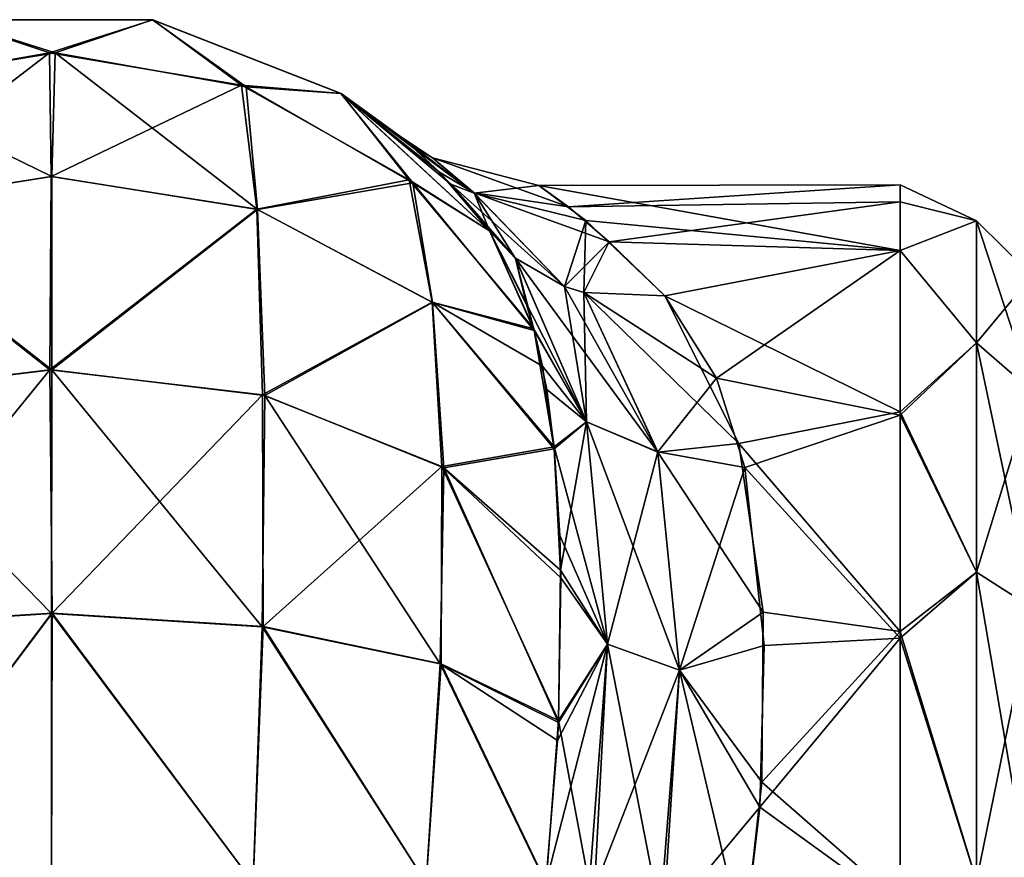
# Model space of a CAD drawing. Extents: x -23 to 470, y -2000 to 0.
# Tile 110 of 172: x 22 to 45, y -19 to 0. Entities that reach past the tile are written whole.
import ezdxf

# ---------------------------------------------------------------- set-up
doc = ezdxf.new("R2010")
doc.units = 0
doc.header["$LTSCALE"] = 64.024212
for name, color, linetype in [('688', 7, 'CONTINUOUS'), ('690', 7, 'CONTINUOUS'), ('693', 7, 'CONTINUOUS'), ('694', 7, 'CONTINUOUS'), ('695', 7, 'CONTINUOUS'), ('738', 7, 'CONTINUOUS'), ('739', 7, 'CONTINUOUS'), ('740', 7, 'CONTINUOUS')]:
    doc.layers.add(name, color=color, linetype=linetype)

msp = doc.modelspace()

# ---------------------------------------------------------------- linework, layer by layer
at = {"layer": '688', "linetype": 'CONTINUOUS'}
for points in [[(34.224, -4.013, 32.2), (34.9, -4.506, 37.903), (42.5, -4, 32.949), (34.224, -4.013, 32.2)], [(42.5, -5.51, 24.621), (34.224, -4.013, 32.2), (42.5, -4, 32.949), (42.5, -5.51, 24.621)], [(35.3, -4.822, 26.774), (34.224, -4.013, 32.2), (42.5, -5.51, 24.621), (35.3, -4.822, 26.774)], [(42.5, -4, 32.949), (34.9, -4.506, 37.903), (42.5, -4.389, 37.302), (42.5, -4, 32.949)], [(34.9, -4.506, 37.903), (35.832, -5.311, 40.822), (42.5, -4.389, 37.302), (34.9, -4.506, 37.903)], [(42.5, -4.389, 37.302), (35.832, -5.311, 40.822), (42.5, -5.503, 41.361), (42.5, -4.389, 37.302)], [(37.107, -6.547, 22.241), (35.3, -4.822, 26.774), (42.5, -5.51, 24.621), (37.107, -6.547, 22.241)], [(35.832, -5.311, 40.822), (37.107, -6.547, 43.759), (42.5, -5.503, 41.361), (35.832, -5.311, 40.822)], [(37.107, -6.547, 43.759), (38.295, -8.43, 46.893), (42.5, -5.503, 41.361), (37.107, -6.547, 43.759)], [(42.5, -9.2, 18.081), (37.107, -6.547, 22.241), (42.5, -5.51, 24.621), (42.5, -9.2, 18.081)], [(42.5, -5.503, 41.361), (38.295, -8.43, 46.893), (42.5, -9.278, 48.016), (42.5, -5.503, 41.361)], [(38.809, -9.928, 17.208), (37.107, -6.547, 22.241), (42.5, -9.2, 18.081), (38.809, -9.928, 17.208)], [(38.295, -8.43, 46.893), (38.942, -10.483, 49.405), (42.5, -9.278, 48.016), (38.295, -8.43, 46.893)], [(42.5, -14.241, 13.335), (38.809, -9.928, 17.208), (42.5, -9.2, 18.081), (42.5, -14.241, 13.335)], [(42.5, -9.278, 48.016), (38.942, -10.483, 49.405), (42.5, -14.393, 52.77), (42.5, -9.278, 48.016)], [(39.36, -13.798, 13.653), (38.809, -9.928, 17.208), (42.5, -14.241, 13.335), (39.36, -13.798, 13.653)], [(38.942, -10.483, 49.405), (39.39, -14.558, 52.883), (42.5, -14.393, 52.77), (38.942, -10.483, 49.405)], [(39.33, -17.691, 11.327), (39.36, -13.798, 13.653), (42.5, -14.241, 13.335), (39.33, -17.691, 11.327)], [(39.39, -14.558, 52.883), (39.29, -18.265, 54.937), (42.5, -14.393, 52.77), (39.39, -14.558, 52.883)], [(42.5, -14.393, 52.77), (39.29, -18.265, 54.937), (42.5, -20.595, 55.829), (42.5, -14.393, 52.77)], [(42.5, -20.463, 10.214), (39.33, -17.691, 11.327), (42.5, -14.241, 13.335), (42.5, -20.463, 10.214)], [(38.92, -21.379, 9.931), (39.33, -17.691, 11.327), (42.5, -20.463, 10.214), (38.92, -21.379, 9.931)], [(39.29, -18.265, 54.937), (38.92, -21.379, 56.069), (42.5, -20.595, 55.829), (39.29, -18.265, 54.937)]]:
    msp.add_3dface(points, dxfattribs=at)
at = {"layer": '690', "linetype": 'CONTINUOUS'}
for points in [[(42.5, -5.51, 24.621), (42.5, -4, 32.949), (44.25, -4.826, 28.914), (42.5, -5.51, 24.621)], [(42.5, -4, 32.949), (42.5, -4.389, 37.302), (44.25, -4.826, 37.086), (42.5, -4, 32.949)], [(42.5, -4, 32.949), (44.25, -4.826, 37.086), (44.25, -4.826, 28.914), (42.5, -4, 32.949)], [(42.5, -4.389, 37.302), (42.5, -5.503, 41.361), (44.25, -4.826, 37.086), (42.5, -4.389, 37.302)], [(42.5, -5.51, 24.621), (44.25, -4.826, 28.914), (44.25, -7.622, 21.234), (42.5, -5.51, 24.621)], [(42.5, -5.503, 41.361), (44.25, -7.622, 44.766), (44.25, -4.826, 37.086), (42.5, -5.503, 41.361)], [(45.532, -6.09, 36.863), (45.532, -6.09, 29.137), (44.25, -4.826, 37.086), (45.532, -6.09, 36.863)], [(44.25, -7.622, 44.766), (45.532, -6.09, 36.863), (44.25, -4.826, 37.086), (44.25, -7.622, 44.766)], [(45.532, -6.09, 29.137), (45.532, -8.732, 21.876), (44.25, -4.826, 28.914), (45.532, -6.09, 29.137)], [(44.25, -4.826, 37.086), (45.532, -6.09, 29.137), (44.25, -4.826, 28.914), (44.25, -4.826, 37.086)], [(44.25, -4.826, 28.914), (45.532, -8.732, 21.876), (44.25, -7.622, 21.234), (44.25, -4.826, 28.914)], [(42.5, -5.503, 41.361), (42.5, -9.278, 48.016), (44.25, -7.622, 44.766), (42.5, -5.503, 41.361)], [(42.5, -9.2, 18.081), (42.5, -5.51, 24.621), (44.25, -7.622, 21.234), (42.5, -9.2, 18.081)], [(45.532, -8.732, 44.124), (45.532, -6.09, 36.863), (44.25, -7.622, 44.766), (45.532, -8.732, 44.124)], [(42.5, -9.2, 18.081), (44.25, -7.622, 21.234), (44.25, -12.875, 14.974), (42.5, -9.2, 18.081)], [(42.5, -9.278, 48.016), (44.25, -12.875, 51.026), (44.25, -7.622, 44.766), (42.5, -9.278, 48.016)], [(44.25, -12.875, 51.026), (45.532, -8.732, 44.124), (44.25, -7.622, 44.766), (44.25, -12.875, 51.026)], [(45.532, -8.732, 21.876), (45.532, -13.699, 15.957), (44.25, -7.622, 21.234), (45.532, -8.732, 21.876)], [(44.25, -7.622, 21.234), (45.532, -13.699, 15.957), (44.25, -12.875, 14.974), (44.25, -7.622, 21.234)], [(45.532, -13.699, 50.043), (45.532, -8.732, 44.124), (44.25, -12.875, 51.026), (45.532, -13.699, 50.043)], [(42.5, -14.241, 13.335), (42.5, -9.2, 18.081), (44.25, -12.875, 14.974), (42.5, -14.241, 13.335)], [(42.5, -9.278, 48.016), (42.5, -14.393, 52.77), (44.25, -12.875, 51.026), (42.5, -9.278, 48.016)], [(42.5, -14.241, 13.335), (44.25, -12.875, 14.974), (44.25, -19.952, 10.888), (42.5, -14.241, 13.335)], [(42.5, -14.393, 52.77), (44.25, -19.952, 55.112), (44.25, -12.875, 51.026), (42.5, -14.393, 52.77)], [(44.25, -19.952, 55.112), (45.532, -13.699, 50.043), (44.25, -12.875, 51.026), (44.25, -19.952, 55.112)], [(45.532, -13.699, 15.957), (45.532, -20.391, 12.093), (44.25, -12.875, 14.974), (45.532, -13.699, 15.957)], [(44.25, -12.875, 14.974), (45.532, -20.391, 12.093), (44.25, -19.952, 10.888), (44.25, -12.875, 14.974)], [(45.532, -20.391, 53.907), (45.532, -13.699, 50.043), (44.25, -19.952, 55.112), (45.532, -20.391, 53.907)], [(42.5, -20.463, 10.214), (42.5, -14.241, 13.335), (44.25, -19.952, 10.888), (42.5, -20.463, 10.214)], [(42.5, -14.393, 52.77), (42.5, -20.595, 55.829), (44.25, -19.952, 55.112), (42.5, -14.393, 52.77)]]:
    msp.add_3dface(points, dxfattribs=at)
at = {"layer": '693', "linetype": 'CONTINUOUS'}
for points in [[(18.608, -1.749, 14.089), (20.732, -0.217, 20), (23.003, -0.973, 13.838), (18.608, -1.749, 14.089)], [(20.732, -0.217, 20), (25.37, -0.217, 20), (23.003, -0.973, 13.838), (20.732, -0.217, 20)], [(23.003, -0.973, 13.838), (25.37, -0.217, 20), (27.404, -1.717, 14.079), (23.003, -0.973, 13.838)], [(25.37, -0.217, 20), (29.688, -1.908, 20), (27.404, -1.717, 14.079), (25.37, -0.217, 20)], [(18.608, -1.749, 14.089), (23.003, -0.973, 13.838), (18.33, -4.561, 8.798), (18.608, -1.749, 14.089)], [(18.33, -4.561, 8.798), (23.003, -0.973, 13.838), (23.044, -3.812, 8.255), (18.33, -4.561, 8.798)], [(23.003, -0.973, 13.838), (27.404, -1.717, 14.079), (23.044, -3.812, 8.255), (23.003, -0.973, 13.838)], [(23.044, -3.812, 8.255), (27.404, -1.717, 14.079), (27.759, -4.557, 8.796), (23.044, -3.812, 8.255)], [(27.404, -1.717, 14.079), (29.688, -1.908, 20), (31.248, -3.887, 14.782), (27.404, -1.717, 14.079)], [(27.404, -1.717, 14.079), (31.248, -3.887, 14.782), (27.759, -4.557, 8.796), (27.404, -1.717, 14.079)], [(29.688, -1.908, 20), (33.092, -5.056, 19.995), (31.248, -3.887, 14.782), (29.688, -1.908, 20)], [(18.33, -4.561, 8.798), (23.044, -3.812, 8.255), (23.012, -8.239, 3.824), (18.33, -4.561, 8.798)], [(23.044, -3.812, 8.255), (27.759, -4.557, 8.796), (23.012, -8.239, 3.824), (23.044, -3.812, 8.255)], [(27.759, -4.557, 8.796), (31.248, -3.887, 14.782), (31.778, -6.687, 10.341), (27.759, -4.557, 8.796)], [(31.248, -3.887, 14.782), (33.092, -5.056, 19.995), (34.108, -7.303, 15.944), (31.248, -3.887, 14.782)], [(31.248, -3.887, 14.782), (34.108, -7.303, 15.944), (31.778, -6.687, 10.341), (31.248, -3.887, 14.782)], [(18.14, -8.83, 4.636), (18.33, -4.561, 8.798), (23.012, -8.239, 3.824), (18.14, -8.83, 4.636)], [(23.012, -8.239, 3.824), (27.759, -4.557, 8.796), (27.89, -8.812, 4.612), (23.012, -8.239, 3.824)], [(27.759, -4.557, 8.796), (31.778, -6.687, 10.341), (27.89, -8.812, 4.612), (27.759, -4.557, 8.796)], [(27.89, -8.812, 4.612), (31.778, -6.687, 10.341), (32.001, -10.459, 6.877), (27.89, -8.812, 4.612)], [(31.778, -6.687, 10.341), (34.108, -7.303, 15.944), (34.305, -8.158, 14.789), (31.778, -6.687, 10.341)], [(34.569, -10.007, 12.738), (31.778, -6.687, 10.341), (34.305, -8.158, 14.789), (34.569, -10.007, 12.738)], [(31.778, -6.687, 10.341), (34.569, -10.007, 12.738), (32.001, -10.459, 6.877), (31.778, -6.687, 10.341)], [(18.14, -8.83, 4.636), (23.012, -8.239, 3.824), (18.228, -14.119, 1.899), (18.14, -8.83, 4.636)], [(18.228, -14.119, 1.899), (23.012, -8.239, 3.824), (23.065, -13.82, 0.979), (18.228, -14.119, 1.899)], [(23.012, -8.239, 3.824), (27.89, -8.812, 4.612), (23.065, -13.82, 0.979), (23.012, -8.239, 3.824)], [(23.065, -13.82, 0.979), (27.89, -8.812, 4.612), (27.9, -14.122, 1.91), (23.065, -13.82, 0.979)], [(27.89, -8.812, 4.612), (32.001, -10.459, 6.877), (27.9, -14.122, 1.91), (27.89, -8.812, 4.612)], [(32.001, -10.459, 6.877), (34.569, -10.007, 12.738), (34.725, -13.011, 10.287), (32.001, -10.459, 6.877)], [(34.725, -13.011, 10.287), (34.569, -10.007, 12.738), (34.7, -12.036, 10.983), (34.725, -13.011, 10.287)], [(27.9, -14.122, 1.91), (32.001, -10.459, 6.877), (31.979, -14.979, 4.548), (27.9, -14.122, 1.91)], [(31.979, -14.979, 4.548), (32.001, -10.459, 6.877), (34.672, -16.276, 8.484), (31.979, -14.979, 4.548)], [(32.001, -10.459, 6.877), (34.725, -13.011, 10.287), (34.672, -16.276, 8.484), (32.001, -10.459, 6.877)], [(18.43, -20, 0.885), (18.228, -14.119, 1.899), (23.065, -13.82, 0.979), (18.43, -20, 0.885)], [(23.05, -20), (18.43, -20, 0.885), (23.065, -13.82, 0.979), (23.05, -20)], [(27.67, -20, 0.885), (23.05, -20), (23.065, -13.82, 0.979), (27.67, -20, 0.885)], [(27.67, -20, 0.885), (23.065, -13.82, 0.979), (27.9, -14.122, 1.91), (27.67, -20, 0.885)], [(31.636, -20, 3.415), (27.67, -20, 0.885), (27.9, -14.122, 1.91), (31.636, -20, 3.415)], [(31.636, -20, 3.415), (27.9, -14.122, 1.91), (31.979, -14.979, 4.548), (31.636, -20, 3.415)], [(34.386, -20, 7.232), (31.636, -20, 3.415), (31.979, -14.979, 4.548), (34.386, -20, 7.232)], [(34.386, -20, 7.232), (31.979, -14.979, 4.548), (34.672, -16.276, 8.484), (34.386, -20, 7.232)]]:
    msp.add_3dface(points, dxfattribs=at)
at = {"layer": '694', "linetype": 'CONTINUOUS'}
for points in [[(20.731, -0.217, 46), (25.368, -0.217, 46), (20.732, -0.217, 20), (20.731, -0.217, 46)], [(20.732, -0.217, 20), (25.368, -0.217, 46), (25.37, -0.217, 20), (20.732, -0.217, 20)], [(25.368, -0.217, 46), (29.685, -1.907, 46), (25.37, -0.217, 20), (25.368, -0.217, 46)], [(25.37, -0.217, 20), (29.685, -1.907, 46), (29.688, -1.908, 20), (25.37, -0.217, 20)], [(29.685, -1.907, 46), (33.091, -5.055, 45.999), (31.941, -3.714, 41.271), (29.685, -1.907, 46)], [(29.688, -1.908, 20), (29.685, -1.907, 46), (31.202, -3.024, 36.639), (29.688, -1.908, 20)], [(31.202, -3.024, 36.639), (29.685, -1.907, 46), (31.941, -3.714, 41.271), (31.202, -3.024, 36.639)], [(33.092, -5.056, 19.995), (29.688, -1.908, 20), (32.205, -3.989, 23.511), (33.092, -5.056, 19.995)], [(32.205, -3.989, 23.511), (29.688, -1.908, 20), (31.422, -3.218, 27.592), (32.205, -3.989, 23.511)], [(31.422, -3.218, 27.592), (29.688, -1.908, 20), (31.029, -2.878, 32.041), (31.422, -3.218, 27.592)], [(31.029, -2.878, 32.041), (29.688, -1.908, 20), (31.202, -3.024, 36.639), (31.029, -2.878, 32.041)]]:
    msp.add_3dface(points, dxfattribs=at)
at = {"layer": '695', "linetype": 'CONTINUOUS'}
for points in [[(18.735, -1.704, 51.926), (23.13, -0.974, 52.163), (20.731, -0.217, 46), (18.735, -1.704, 51.926)], [(20.731, -0.217, 46), (23.13, -0.974, 52.163), (25.368, -0.217, 46), (20.731, -0.217, 46)], [(23.13, -0.974, 52.163), (27.514, -1.758, 51.909), (25.368, -0.217, 46), (23.13, -0.974, 52.163)], [(25.368, -0.217, 46), (27.514, -1.758, 51.909), (29.685, -1.907, 46), (25.368, -0.217, 46)], [(18.735, -1.704, 51.926), (23.057, -3.814, 57.748), (23.13, -0.974, 52.163), (18.735, -1.704, 51.926)], [(23.057, -3.814, 57.748), (27.77, -4.563, 57.205), (23.13, -0.974, 52.163), (23.057, -3.814, 57.748)], [(23.13, -0.974, 52.163), (27.77, -4.563, 57.205), (27.514, -1.758, 51.909), (23.13, -0.974, 52.163)], [(18.343, -4.559, 57.208), (23.057, -3.814, 57.748), (18.735, -1.704, 51.926), (18.343, -4.559, 57.208)], [(27.514, -1.758, 51.909), (27.77, -4.563, 57.205), (31.33, -3.957, 51.197), (27.514, -1.758, 51.909)], [(27.514, -1.758, 51.909), (31.33, -3.957, 51.197), (29.685, -1.907, 46), (27.514, -1.758, 51.909)], [(29.685, -1.907, 46), (31.33, -3.957, 51.197), (33.091, -5.055, 45.999), (29.685, -1.907, 46)], [(18.343, -4.559, 57.208), (23.057, -8.244, 62.18), (23.057, -3.814, 57.748), (18.343, -4.559, 57.208)], [(23.057, -3.814, 57.748), (23.057, -8.244, 62.18), (27.77, -4.563, 57.205), (23.057, -3.814, 57.748)], [(27.77, -4.563, 57.205), (31.787, -6.696, 55.657), (31.33, -3.957, 51.197), (27.77, -4.563, 57.205)], [(31.33, -3.957, 51.197), (31.787, -6.696, 55.657), (34.116, -7.336, 50.109), (31.33, -3.957, 51.197)], [(31.33, -3.957, 51.197), (34.116, -7.336, 50.109), (33.091, -5.055, 45.999), (31.33, -3.957, 51.197)], [(18.175, -8.826, 61.38), (23.057, -8.244, 62.18), (18.343, -4.559, 57.208), (18.175, -8.826, 61.38)], [(23.057, -8.244, 62.18), (27.938, -8.829, 61.375), (27.77, -4.563, 57.205), (23.057, -8.244, 62.18)], [(27.77, -4.563, 57.205), (27.938, -8.829, 61.375), (31.787, -6.696, 55.657), (27.77, -4.563, 57.205)], [(33.091, -5.055, 45.999), (34.116, -7.336, 50.109), (33.937, -6.741, 49.208), (33.091, -5.055, 45.999)], [(27.938, -8.829, 61.375), (32.042, -10.488, 59.092), (31.787, -6.696, 55.657), (27.938, -8.829, 61.375)], [(31.787, -6.696, 55.657), (32.042, -10.488, 59.092), (34.574, -10.055, 53.311), (31.787, -6.696, 55.657)], [(31.787, -6.696, 55.657), (34.574, -10.055, 53.311), (34.116, -7.336, 50.109), (31.787, -6.696, 55.657)], [(34.116, -7.336, 50.109), (34.574, -10.055, 53.311), (34.401, -8.692, 51.859), (34.116, -7.336, 50.109)], [(18.175, -8.826, 61.38), (23.048, -13.828, 65.024), (23.057, -8.244, 62.18), (18.175, -8.826, 61.38)], [(23.048, -13.828, 65.024), (27.881, -14.128, 64.1), (23.057, -8.244, 62.18), (23.048, -13.828, 65.024)], [(23.057, -8.244, 62.18), (27.881, -14.128, 64.1), (27.938, -8.829, 61.375), (23.057, -8.244, 62.18)], [(18.216, -14.129, 64.099), (23.048, -13.828, 65.024), (18.175, -8.826, 61.38), (18.216, -14.129, 64.099)], [(27.881, -14.128, 64.1), (31.962, -14.981, 61.471), (27.938, -8.829, 61.375), (27.881, -14.128, 64.1)], [(27.938, -8.829, 61.375), (31.962, -14.981, 61.471), (32.042, -10.488, 59.092), (27.938, -8.829, 61.375)], [(32.042, -10.488, 59.092), (34.721, -12.829, 55.591), (34.574, -10.055, 53.311), (32.042, -10.488, 59.092)], [(31.962, -14.981, 61.471), (34.67, -16.323, 57.535), (32.042, -10.488, 59.092), (31.962, -14.981, 61.471)], [(32.042, -10.488, 59.092), (34.67, -16.323, 57.535), (34.721, -12.829, 55.591), (32.042, -10.488, 59.092)], [(18.216, -14.129, 64.099), (18.429, -20, 65.115), (23.048, -13.828, 65.024), (18.216, -14.129, 64.099)], [(18.429, -20, 65.115), (23.049, -20, 66), (23.048, -13.828, 65.024), (18.429, -20, 65.115)], [(23.049, -20, 66), (27.669, -20, 65.115), (23.048, -13.828, 65.024), (23.049, -20, 66)], [(23.048, -13.828, 65.024), (27.669, -20, 65.115), (27.881, -14.128, 64.1), (23.048, -13.828, 65.024)], [(27.669, -20, 65.115), (31.635, -20, 62.586), (27.881, -14.128, 64.1), (27.669, -20, 65.115)], [(27.881, -14.128, 64.1), (31.635, -20, 62.586), (31.962, -14.981, 61.471), (27.881, -14.128, 64.1)], [(31.635, -20, 62.586), (34.385, -20.008, 58.769), (31.962, -14.981, 61.471), (31.635, -20, 62.586)], [(31.962, -14.981, 61.471), (34.385, -20.008, 58.769), (34.65, -16.736, 57.712), (31.962, -14.981, 61.471)], [(34.67, -16.323, 57.535), (31.962, -14.981, 61.471), (34.65, -16.736, 57.712), (34.67, -16.323, 57.535)]]:
    msp.add_3dface(points, dxfattribs=at)
at = {"layer": '738', "linetype": 'CONTINUOUS'}
for points in [[(34.108, -7.303, 15.944), (33.092, -5.056, 19.995), (35.314, -9.432, 15.466), (34.108, -7.303, 15.944)], [(33.092, -5.056, 19.995), (33.687, -5.685, 20.538), (35.314, -9.432, 15.466), (33.092, -5.056, 19.995)], [(33.687, -5.685, 20.538), (34.813, -6.332, 21.281), (36.946, -10.126, 16.39), (33.687, -5.685, 20.538)], [(33.687, -5.685, 20.538), (36.946, -10.126, 16.39), (35.314, -9.432, 15.466), (33.687, -5.685, 20.538)], [(34.813, -6.332, 21.281), (35.25, -6.467, 21.511), (36.946, -10.126, 16.39), (34.813, -6.332, 21.281)], [(37.107, -6.547, 22.241), (38.809, -9.928, 17.208), (35.25, -6.467, 21.511), (37.107, -6.547, 22.241)], [(35.25, -6.467, 21.511), (38.809, -9.928, 17.208), (36.946, -10.126, 16.39), (35.25, -6.467, 21.511)], [(34.305, -8.158, 14.789), (34.108, -7.303, 15.944), (35.314, -9.432, 15.466), (34.305, -8.158, 14.789)], [(34.569, -10.007, 12.738), (34.305, -8.158, 14.789), (35.314, -9.432, 15.466), (34.569, -10.007, 12.738)], [(34.569, -10.007, 12.738), (35.314, -9.432, 15.466), (35.797, -14.529, 11.308), (34.569, -10.007, 12.738)], [(36.946, -10.126, 16.39), (37.444, -15.125, 12.274), (35.314, -9.432, 15.466), (36.946, -10.126, 16.39)], [(35.314, -9.432, 15.466), (37.444, -15.125, 12.274), (35.797, -14.529, 11.308), (35.314, -9.432, 15.466)], [(38.809, -9.928, 17.208), (39.36, -13.798, 13.653), (36.946, -10.126, 16.39), (38.809, -9.928, 17.208)], [(34.7, -12.036, 10.983), (34.569, -10.007, 12.738), (35.797, -14.529, 11.308), (34.7, -12.036, 10.983)], [(36.946, -10.126, 16.39), (39.36, -13.798, 13.653), (37.444, -15.125, 12.274), (36.946, -10.126, 16.39)], [(34.725, -13.011, 10.287), (34.7, -12.036, 10.983), (35.797, -14.529, 11.308), (34.725, -13.011, 10.287)], [(34.672, -16.276, 8.484), (34.725, -13.011, 10.287), (35.797, -14.529, 11.308), (34.672, -16.276, 8.484)], [(39.36, -13.798, 13.653), (39.33, -17.691, 11.327), (37.444, -15.125, 12.274), (39.36, -13.798, 13.653)], [(34.672, -16.276, 8.484), (35.797, -14.529, 11.308), (35.471, -20.566, 8.7), (34.672, -16.276, 8.484)], [(35.797, -14.529, 11.308), (37.06, -21.049, 9.646), (35.471, -20.566, 8.7), (35.797, -14.529, 11.308)], [(37.444, -15.125, 12.274), (37.06, -21.049, 9.646), (35.797, -14.529, 11.308), (37.444, -15.125, 12.274)], [(37.444, -15.125, 12.274), (38.92, -21.379, 9.931), (37.06, -21.049, 9.646), (37.444, -15.125, 12.274)], [(39.33, -17.691, 11.327), (38.92, -21.379, 9.931), (37.444, -15.125, 12.274), (39.33, -17.691, 11.327)], [(34.386, -20, 7.232), (34.672, -16.276, 8.484), (35.471, -20.566, 8.7), (34.386, -20, 7.232)]]:
    msp.add_3dface(points, dxfattribs=at)
at = {"layer": '739', "linetype": 'CONTINUOUS'}
for points in [[(31.422, -3.218, 27.592), (31.029, -2.878, 32.041), (32.738, -4.189, 26.7), (31.422, -3.218, 27.592)], [(31.029, -2.878, 32.041), (31.202, -3.024, 36.639), (31.782, -3.379, 32.996), (31.029, -2.878, 32.041)], [(31.029, -2.878, 32.041), (31.782, -3.379, 32.996), (32.738, -4.189, 26.7), (31.029, -2.878, 32.041)], [(31.202, -3.024, 36.639), (31.941, -3.714, 41.271), (32.735, -4.186, 39.289), (31.202, -3.024, 36.639)], [(31.202, -3.024, 36.639), (32.735, -4.186, 39.289), (31.782, -3.379, 32.996), (31.202, -3.024, 36.639)], [(32.205, -3.989, 23.511), (31.422, -3.218, 27.592), (32.738, -4.189, 26.7), (32.205, -3.989, 23.511)], [(34.9, -4.506, 37.903), (34.224, -4.013, 32.2), (31.782, -3.379, 32.996), (34.9, -4.506, 37.903)], [(32.735, -4.186, 39.289), (34.9, -4.506, 37.903), (31.782, -3.379, 32.996), (32.735, -4.186, 39.289)], [(31.782, -3.379, 32.996), (34.224, -4.013, 32.2), (32.738, -4.189, 26.7), (31.782, -3.379, 32.996)], [(31.941, -3.714, 41.271), (33.091, -5.055, 45.999), (32.735, -4.186, 39.289), (31.941, -3.714, 41.271)], [(33.092, -5.056, 19.995), (32.205, -3.989, 23.511), (33.687, -5.685, 20.538), (33.092, -5.056, 19.995)], [(32.205, -3.989, 23.511), (32.738, -4.189, 26.7), (34.813, -6.332, 21.281), (32.205, -3.989, 23.511)], [(32.205, -3.989, 23.511), (34.813, -6.332, 21.281), (33.687, -5.685, 20.538), (32.205, -3.989, 23.511)], [(34.224, -4.013, 32.2), (35.3, -4.822, 26.774), (32.738, -4.189, 26.7), (34.224, -4.013, 32.2)], [(35.832, -5.311, 40.822), (34.9, -4.506, 37.903), (32.735, -4.186, 39.289), (35.832, -5.311, 40.822)], [(34.812, -6.331, 44.72), (35.832, -5.311, 40.822), (32.735, -4.186, 39.289), (34.812, -6.331, 44.72)], [(33.091, -5.055, 45.999), (33.687, -5.686, 45.462), (32.735, -4.186, 39.289), (33.091, -5.055, 45.999)], [(33.687, -5.686, 45.462), (34.812, -6.331, 44.72), (32.735, -4.186, 39.289), (33.687, -5.686, 45.462)], [(32.738, -4.189, 26.7), (35.3, -4.822, 26.774), (34.813, -6.332, 21.281), (32.738, -4.189, 26.7)], [(34.813, -6.332, 21.281), (35.3, -4.822, 26.774), (35.25, -6.467, 21.511), (34.813, -6.332, 21.281)], [(35.3, -4.822, 26.774), (37.107, -6.547, 22.241), (35.25, -6.467, 21.511), (35.3, -4.822, 26.774)], [(35.25, -6.467, 44.489), (35.832, -5.311, 40.822), (34.812, -6.331, 44.72), (35.25, -6.467, 44.489)], [(37.107, -6.547, 43.759), (35.832, -5.311, 40.822), (35.25, -6.467, 44.489), (37.107, -6.547, 43.759)]]:
    msp.add_3dface(points, dxfattribs=at)
at = {"layer": '740', "linetype": 'CONTINUOUS'}
for points in [[(33.091, -5.055, 45.999), (33.937, -6.741, 49.208), (33.687, -5.686, 45.462), (33.091, -5.055, 45.999)], [(33.937, -6.741, 49.208), (34.116, -7.336, 50.109), (33.687, -5.686, 45.462), (33.937, -6.741, 49.208)], [(34.116, -7.336, 50.109), (35.314, -9.43, 50.532), (33.687, -5.686, 45.462), (34.116, -7.336, 50.109)], [(33.687, -5.686, 45.462), (35.314, -9.43, 50.532), (34.812, -6.331, 44.72), (33.687, -5.686, 45.462)], [(35.314, -9.43, 50.532), (35.25, -6.467, 44.489), (34.812, -6.331, 44.72), (35.314, -9.43, 50.532)], [(38.295, -8.43, 46.893), (37.107, -6.547, 43.759), (35.25, -6.467, 44.489), (38.295, -8.43, 46.893)], [(36.946, -10.124, 49.608), (38.295, -8.43, 46.893), (35.25, -6.467, 44.489), (36.946, -10.124, 49.608)], [(36.946, -10.124, 49.608), (35.25, -6.467, 44.489), (35.314, -9.43, 50.532), (36.946, -10.124, 49.608)], [(34.116, -7.336, 50.109), (34.401, -8.692, 51.859), (35.314, -9.43, 50.532), (34.116, -7.336, 50.109)], [(38.942, -10.483, 49.405), (38.295, -8.43, 46.893), (36.946, -10.124, 49.608), (38.942, -10.483, 49.405)], [(34.401, -8.692, 51.859), (34.574, -10.055, 53.311), (35.314, -9.43, 50.532), (34.401, -8.692, 51.859)], [(34.574, -10.055, 53.311), (34.721, -12.829, 55.591), (35.314, -9.43, 50.532), (34.574, -10.055, 53.311)], [(34.721, -12.829, 55.591), (35.798, -14.527, 54.69), (35.314, -9.43, 50.532), (34.721, -12.829, 55.591)], [(35.798, -14.527, 54.69), (36.946, -10.124, 49.608), (35.314, -9.43, 50.532), (35.798, -14.527, 54.69)], [(37.444, -15.123, 53.725), (36.946, -10.124, 49.608), (35.798, -14.527, 54.69), (37.444, -15.123, 53.725)], [(37.444, -15.123, 53.725), (38.942, -10.483, 49.405), (36.946, -10.124, 49.608), (37.444, -15.123, 53.725)], [(39.39, -14.558, 52.883), (38.942, -10.483, 49.405), (37.444, -15.123, 53.725), (39.39, -14.558, 52.883)], [(34.721, -12.829, 55.591), (34.67, -16.323, 57.535), (35.798, -14.527, 54.69), (34.721, -12.829, 55.591)], [(34.65, -16.736, 57.712), (34.385, -20.008, 58.769), (35.798, -14.527, 54.69), (34.65, -16.736, 57.712)], [(34.385, -20.008, 58.769), (35.346, -20.516, 57.417), (35.798, -14.527, 54.69), (34.385, -20.008, 58.769)], [(34.67, -16.323, 57.535), (34.65, -16.736, 57.712), (35.798, -14.527, 54.69), (34.67, -16.323, 57.535)], [(35.346, -20.516, 57.417), (37.444, -15.123, 53.725), (35.798, -14.527, 54.69), (35.346, -20.516, 57.417)], [(39.29, -18.265, 54.937), (39.39, -14.558, 52.883), (37.444, -15.123, 53.725), (39.29, -18.265, 54.937)], [(36.979, -21.03, 56.384), (37.444, -15.123, 53.725), (35.346, -20.516, 57.417), (36.979, -21.03, 56.384)], [(36.979, -21.03, 56.384), (39.29, -18.265, 54.937), (37.444, -15.123, 53.725), (36.979, -21.03, 56.384)], [(38.92, -21.379, 56.069), (39.29, -18.265, 54.937), (36.979, -21.03, 56.384), (38.92, -21.379, 56.069)]]:
    msp.add_3dface(points, dxfattribs=at)

doc.saveas('drawing.dxf')
